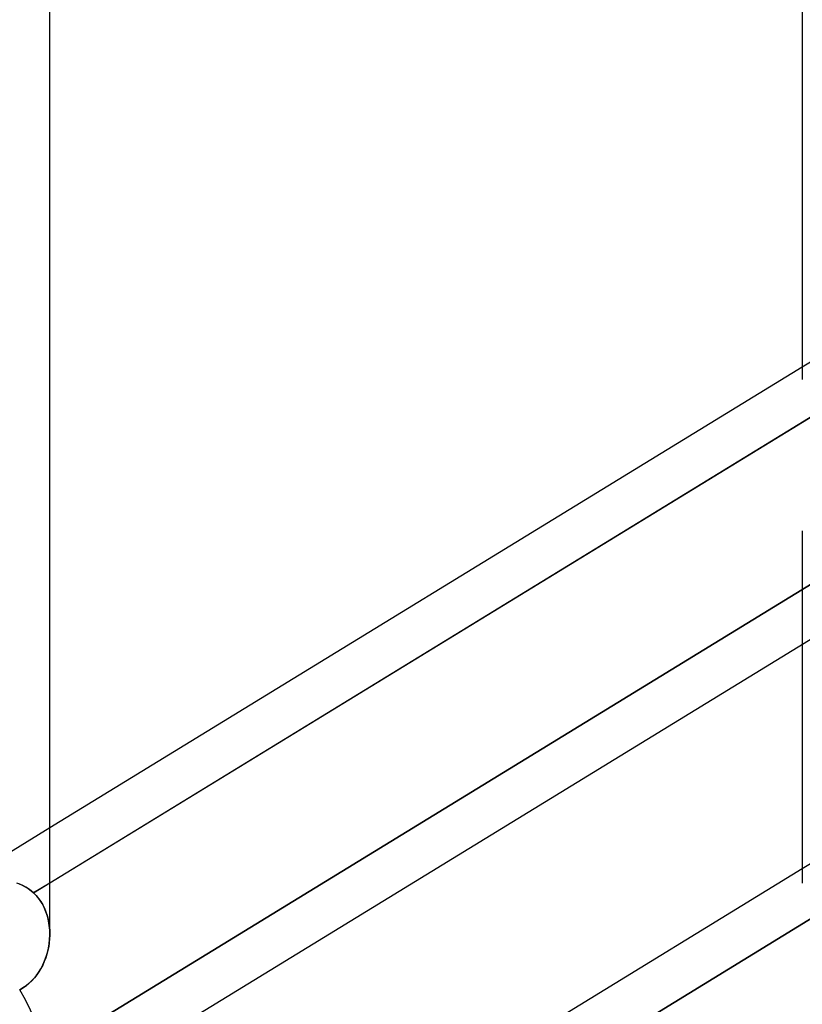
# Model space of a CAD drawing. Header units: millimetres. Extents: x -81 to 97, y -215 to 215.
# Tile 12 of 74: x 26 to 33, y -116 to -107. Entities that reach past the tile are written whole.
import ezdxf

# ---------------------------------------------------------------- set-up
doc = ezdxf.new("R2010")
doc.units = ezdxf.units.MM
doc.layers.add('MAIN-1', color=7, linetype='Continuous')
doc.layers.add('MAIN-2', color=7, linetype='Continuous')

msp = doc.modelspace()

# ---------------------------------------------------------------- linework, layer by layer
at = {"layer": 'MAIN-1'}
for p, q in [((26.0187, -115.4064), (26.0187, 0)), ((33.2938, 0), (33.2938, -110.045)), ((43.4538, -106.3828), (25.8538, -117.1662)), ((33.2938, -109.925), (26.0188, -114.3824)), ((33.5134, -110.323), (26.0187, -114.915)), ((33.2938, -112.6077), (33.2938, -114.9161)), ((33.2937, -114.7776), (26.0187, -119.2349)), ((33.4881, -115.1911), (26.0187, -119.7675)), ((26.0186, -115.4183), (26.017, -115.4556)), ((26.0133, -115.4929), (26.0077, -115.53)), ((26.017, -115.4556), (26.0133, -115.4929)), ((25.9906, -115.6033), (25.9791, -115.6391)), ((26.0001, -115.5669), (25.9906, -115.6033)), ((26.0077, -115.53), (26.0001, -115.5669)), ((25.9503, -115.7085), (25.933, -115.7418)), ((25.9657, -115.6742), (25.9503, -115.7085)), ((25.9791, -115.6391), (25.9657, -115.6742)), ((25.8924, -115.8045), (25.8692, -115.8336)), ((25.9137, -115.7738), (25.8924, -115.8045)), ((25.933, -115.7418), (25.9137, -115.7738)), ((25.789, -115.9085), (25.7591, -115.9289)), ((25.8174, -115.8858), (25.789, -115.9085)), ((25.8441, -115.8608), (25.8174, -115.8858)), ((25.8692, -115.8336), (25.8441, -115.8608)), ((25.7591, -115.9289), (25.7276, -115.947))]:
    msp.add_line(p, q, dxfattribs=at)
msp.add_ellipse((25.2562, -116.1909), major_axis=(0.5975, -0.9753), ratio=0.463048, start_param=-0.000053, end_param=1.537351, dxfattribs=at)
at = {"layer": 'MAIN-2'}
for p, q in [((34.8188, -108.9907), (33.2938, -109.925)), ((25.8624, -115.0108), (33.5134, -110.323)), ((33.2938, -111.5092), (33.2938, -112.6077)), ((33.4881, -111.9561), (25.8402, -116.6419)), ((25.8402, -116.6419), (33.4881, -111.9561)), ((34.8187, -113.8432), (33.2937, -114.7776)), ((26.0188, -114.3824), (24.9159, -115.0581)), ((25.7296, -114.9266), (25.6995, -114.9155)), ((25.7209, -114.9231), (25.7519, -114.9364)), ((25.7587, -114.9396), (25.7296, -114.9266)), ((25.7519, -114.9364), (25.7816, -114.9518)), ((25.7865, -114.9546), (25.7587, -114.9396)), ((25.7816, -114.9518), (25.8102, -114.9694)), ((25.8131, -114.9714), (25.7865, -114.9546)), ((26.0187, -114.915), (25.8624, -115.0108)), ((25.8102, -114.9694), (25.8371, -114.9891)), ((25.8384, -114.9902), (25.8131, -114.9714)), ((25.8371, -114.9891), (25.8624, -115.0108)), ((25.8624, -115.0108), (25.8384, -114.9902)), ((25.8624, -115.0108), (25.8877, -115.0363)), ((25.8927, -115.0419), (25.8624, -115.0108)), ((25.8877, -115.0363), (25.9109, -115.0639)), ((25.9198, -115.0758), (25.8927, -115.0419)), ((25.9109, -115.0639), (25.932, -115.0935)), ((25.9437, -115.1123), (25.9198, -115.0758)), ((25.932, -115.0935), (25.951, -115.125)), ((25.9644, -115.1512), (25.9437, -115.1123)), ((25.951, -115.125), (25.9676, -115.1581)), ((25.8402, -119.8769), (33.4881, -115.1911)), ((25.9818, -115.1924), (25.9644, -115.1512)), ((25.9676, -115.1581), (25.9818, -115.1925)), ((25.9958, -115.2354), (25.9818, -115.1924)), ((25.9818, -115.1925), (25.9937, -115.2281)), ((25.9937, -115.2281), (26.0033, -115.2647)), ((26.0065, -115.2798), (25.9958, -115.2354)), ((26.0033, -115.2647), (26.0105, -115.3022)), ((26.0138, -115.3253), (26.0065, -115.2798)), ((26.0105, -115.3022), (26.0155, -115.3404)), ((26.0179, -115.3715), (26.0138, -115.3253)), ((26.0155, -115.3404), (26.0182, -115.3792)), ((26.0166, -115.4604), (26.0186, -115.4183)), ((26.0186, -115.4183), (26.0179, -115.3715)), ((26.0182, -115.3792), (26.0186, -115.4183)), ((26.005, -115.5445), (26.0121, -115.5026)), ((26.0121, -115.5026), (26.0166, -115.4604)), ((25.9832, -115.6271), (25.9953, -115.5861)), ((25.9953, -115.5861), (26.005, -115.5445)), ((25.9318, -115.7439), (25.9514, -115.7062)), ((25.9514, -115.7062), (25.9686, -115.6672)), ((25.9686, -115.6672), (25.9832, -115.6271)), ((25.8852, -115.814), (25.9097, -115.7799)), ((25.9097, -115.7799), (25.9318, -115.7439)), ((25.7631, -115.9264), (25.7969, -115.9026)), ((25.7969, -115.9026), (25.8287, -115.8756)), ((25.8287, -115.8756), (25.8582, -115.846)), ((25.8582, -115.846), (25.8852, -115.814)), ((25.7276, -115.947), (25.7631, -115.9264))]:
    msp.add_line(p, q, dxfattribs=at)
msp.add_ellipse((25.2562, -116.1909), major_axis=(0.5975, -0.9753), ratio=0.463048, start_param=-0.000053, end_param=1.537351, dxfattribs=at)

doc.saveas('drawing.dxf')
